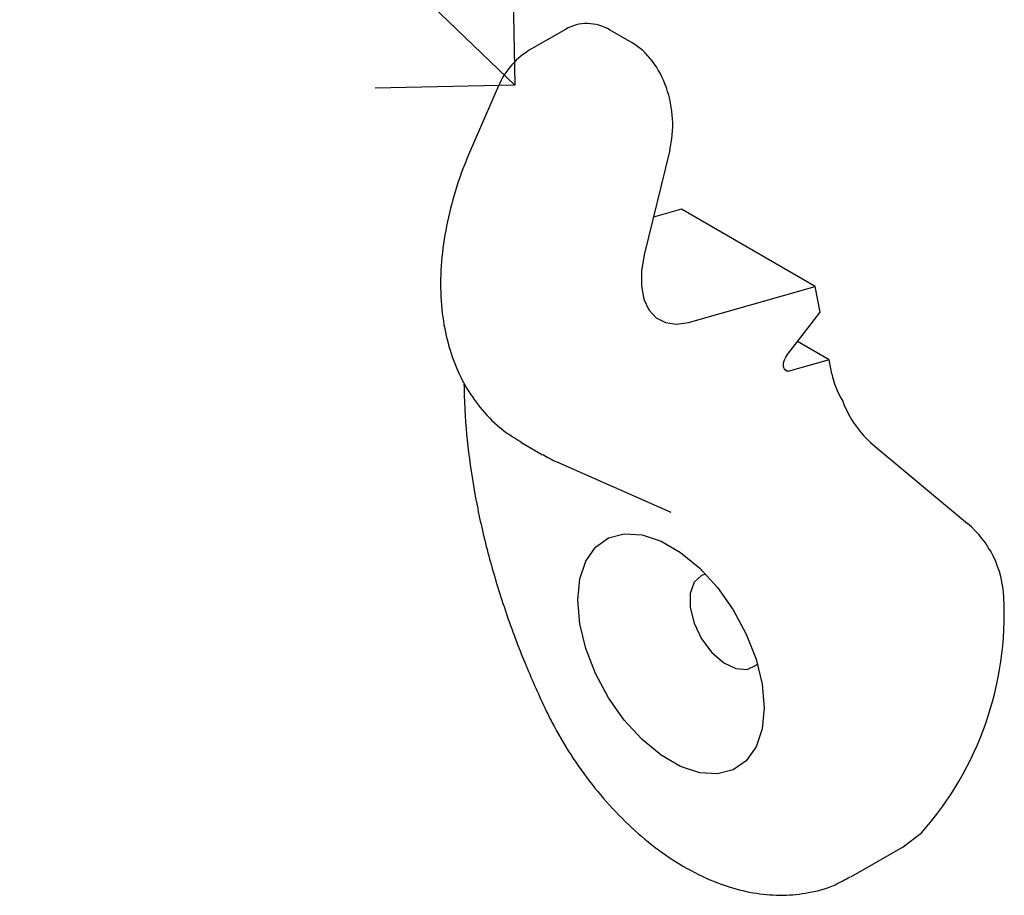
# Model space of a CAD drawing. Header units: inches. Extents: x 0.2 to 47.8, y 0.2 to 35.8.
# Tile 12 of 17: x 34.9 to 36.4, y 18.8 to 20.1. Entities that reach past the tile are written whole.
import ezdxf

# ---------------------------------------------------------------- set-up
doc = ezdxf.new("R2010")
doc.units = ezdxf.units.IN
doc.header["$MEASUREMENT"] = 0
doc.linetypes.add('SLD-Solid', pattern=[0])
doc.layers.add('NOTES', color=1, linetype='SLD-Solid')
doc.styles.get("Standard").update_dxf_attribs({"font": 'GOTHIC.TTF'})
doc.dimstyles.new('SLDDIMSTYLE2', dxfattribs={"dimtxt": 0.18, "dimasz": 0.3, "dimexe": 0, "dimexo": 0.0625, "dimgap": 0, "dimtad": 0, "dimtih": 1, "dimtoh": 1, "dimdec": 0, "dimrnd": 1e-09, "dimzin": 0, "dimdsep": 46, "dimlunit": 5, "dimtxsty": 'Standard', "dimblk1": 'OPEN90', "dimblk2": 'OPEN90', "dimsah": 1, "dimcen": 0.09, "dimadec": 0, "dimazin": 0, "dimtfac": 0.3, "dimtdec": 0, "dimtofl": 0, "dimtmove": 0, "dimatfit": 3, "dimldrblk": 'OPEN90', "dimfxl": 0, "dimfrac": 2, "dimtolj": 1, "dimtzin": 0, "dimarcsym": 0})

# ---------------------------------------------------------------- blocks, each defined once
blk = doc.blocks.new('_Open90')
at = {"color": 0, "linetype": 'ByBlock', "lineweight": -2}
for p, q in [((-0.5, 0.5), (0, 0)), ((0, 0), (-1, 0)), ((0, 0), (-0.5, -0.5))]:
    blk.add_line(p, q, dxfattribs=at)

msp = doc.modelspace()

# ---------------------------------------------------------------- linework, layer by layer
at = {"color": 7, "linetype": 'SLD-Solid', "lineweight": 25}
for p, q in [((35.7038302, 20.0740806), (35.6522123, 20.0442822)), ((35.8052011, 20.0536542), (35.7719671, 20.0728398)), ((35.6021278, 19.9881317), (35.5598772, 19.8907818)), ((35.8622508, 19.8906344), (35.8234957, 19.7316792)), ((35.8798567, 19.8009161), (35.8374506, 19.7889157)), ((36.0827964, 19.6837616), (35.8798567, 19.8009161)), ((35.8905868, 19.6293685), (36.0827964, 19.6837616)), ((36.0903337, 19.6446171), (36.0827964, 19.6837616)), ((36.040911, 19.5806852), (36.0903337, 19.6446171)), ((36.1041949, 19.572631), (36.0561333, 19.6003764)), ((36.1041949, 19.572631), (36.0415453, 19.5549018)), ((36.1083155, 19.551231), (36.1041949, 19.572631)), ((36.0415453, 19.5549018), (36.0363135, 19.5579221)), ((35.6360686, 19.4475963), (35.6693026, 19.4284107)), ((36.1707293, 19.4435727), (36.3138759, 19.3242898)), ((35.6906324, 19.4176026), (35.8639481, 19.3413341)), ((36.2163965, 18.8332921), (36.2444055, 18.8547184)), ((36.1372005, 18.7875732), (36.2163965, 18.8332921))]:
    msp.add_line(p, q, dxfattribs=at)
at = {"color": 7, "linetype": 'SLD-Solid', "lineweight": 25, "flags": 128}
for points in [[(35.8234957, 19.7316792), (35.8193502, 19.7072876), (35.8191643, 19.6846681), (35.8229459, 19.6647655), (35.8305368, 19.6484111), (35.8416202, 19.636288), (35.8557329, 19.6289027), (35.8722856, 19.6265636), (35.8905868, 19.6293685)], [(36.0415453, 19.5549018), (36.0387893, 19.5556295), (36.0366446, 19.5574525), (36.0352563, 19.5602473), (36.0347182, 19.5638249), (36.0350669, 19.567943), (36.0362788, 19.5723231), (36.0382718, 19.5766685), (36.040911, 19.5806852)], [(36.0053682, 19.0444466), (36.0022778, 19.012277), (35.9931416, 18.9850814), (35.9783591, 18.9640485), (35.9585762, 18.9500974), (35.9346575, 18.943838), (35.9076484, 18.9455437), (35.8787294, 18.9551401), (35.8491642, 18.9722077), (35.8202452, 18.9960005), (35.7932361, 19.0254788), (35.7693174, 19.0593542), (35.7495345, 19.0961461), (35.734752, 19.1342466), (35.7256158, 19.1719905), (35.7225254, 19.2077282), (35.7256158, 19.2398978), (35.734752, 19.2670934), (35.7495345, 19.2881263), (35.7693174, 19.3020774), (35.7932361, 19.3083368), (35.8202452, 19.3066311), (35.8491642, 19.2970347), (35.8787294, 19.2799672), (35.9076484, 19.2561743), (35.9346575, 19.226696), (35.9585762, 19.1928207), (35.9783591, 19.1560287), (35.9931416, 19.1179282), (36.0022778, 19.0801843), (36.0053682, 19.0444466)], [(35.9165132, 19.247349), (35.9104868, 19.2452493), (35.8990491, 19.2348827), (35.8930026, 19.2180347), (35.8930026, 19.196531), (35.8990491, 19.1727018), (35.9104868, 19.1491295), (35.9260763, 19.1283685), (35.9441282, 19.1126685), (35.9626864, 19.1037309), (35.9797397, 19.1025241), (35.9934401, 19.1091791), (35.9952442, 19.1109681)]]:
    msp.add_lwpolyline(points, dxfattribs=at)
at = {"color": 7, "linetype": 'SLD-Solid', "lineweight": 25}
for centre, radius, start, end in [((35.7122074, 19.9403563), 0.12, 119.9973117, 156.5387732), ((36.2777007, 19.5675312), 0.1637332, 200.7657928, 229.2070906), ((36.2132608, 19.204869), 0.156156, 2.4357598, 49.8849895), ((35.867749, 19.1867876), 0.5021355, 318.5998374, 2.8215633)]:
    msp.add_arc(centre, radius, start, end, dxfattribs=at)
for centre, major_axis, ratio, start_param, end_param in [((35.744164, 19.9588045), (-0.0161187, 0.1235812), 0.710665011, 5.785034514, 6.570351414), ((35.777398, 19.9396189), (-0.0161187, 0.1235812), 0.710665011, 4.214238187, 5.785034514), ((36.1790262, 19.5104106), (-0.0625208, 0.0791207), 0.454188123, 0.71916978, 1.237291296)]:
    msp.add_ellipse(centre, major_axis=major_axis, ratio=ratio, start_param=start_param, end_param=end_param, dxfattribs=at)
for points, knots in [([(35.5598772, 19.8907818), (35.5559339, 19.8813061), (35.5447281, 19.8543785), (35.5303318, 19.8090014), (35.5188124, 19.7551221), (35.5135843, 19.7013052), (35.5151446, 19.6503054), (35.5231794, 19.6034033), (35.5368301, 19.5616827), (35.5559168, 19.5243176), (35.5810287, 19.4908968), (35.608122, 19.4647615), (35.6287761, 19.4526767), (35.636901, 19.4479227)], [0, 0, 0, 0, 0.0564047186, 0.1602883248, 0.2652927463, 0.3717437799, 0.4796422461, 0.5765542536, 0.6697998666, 0.75927083, 0.8457520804, 0.9393220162, 1, 1, 1, 1]), ([(35.5499461, 19.5352737), (35.5502628, 19.5223974), (35.5511721, 19.4854311), (35.5572123, 19.4226482), (35.5697854, 19.3468897), (35.5879467, 19.2701478), (35.6114821, 19.1931169), (35.638799, 19.1189386), (35.66026, 19.0711039), (35.6703943, 19.0485155)], [0, 0, 0, 0, 0.08345635, 0.239593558, 0.395472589, 0.5510624, 0.70633634, 0.861326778, 1, 1, 1, 1]), ([(35.6701262, 19.4287427), (35.673144, 19.4267315), (35.6796395, 19.4224025), (35.6867991, 19.4192764), (35.6906324, 19.4176026)], [0, 0, 0, 0, 0.464592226, 1, 1, 1, 1]), ([(35.6703943, 19.0485155), (35.6747828, 19.0394596), (35.6872641, 19.0137039), (35.7114455, 18.9727331), (35.7438005, 18.92724), (35.7798471, 18.8854691), (35.819076, 18.8481595), (35.861135, 18.8160849), (35.9055962, 18.790119), (35.9500878, 18.7719856), (35.9932645, 18.7617532), (36.0339526, 18.7587221), (36.0741242, 18.7629044), (36.108839, 18.7722773), (36.1284777, 18.7836012), (36.1360277, 18.7879546)], [0, 0, 0, 0, 0.045856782, 0.1304209, 0.215180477, 0.300318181, 0.386144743, 0.472934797, 0.5608029, 0.649310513, 0.727113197, 0.801790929, 0.873785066, 0.951476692, 1, 1, 1, 1])]:
    msp.add_open_spline(points, degree=3, knots=knots, dxfattribs=at)

# ---------------------------------------------------------------- leaders
at = {"layer": 'NOTES'}
msp.add_leader([(35.6273546, 19.9893408), (33.6174987, 21.9194094), (33.1174987, 21.9194094)], dimstyle='SLDDIMSTYLE2', dxfattribs=at)

doc.saveas('drawing.dxf')
